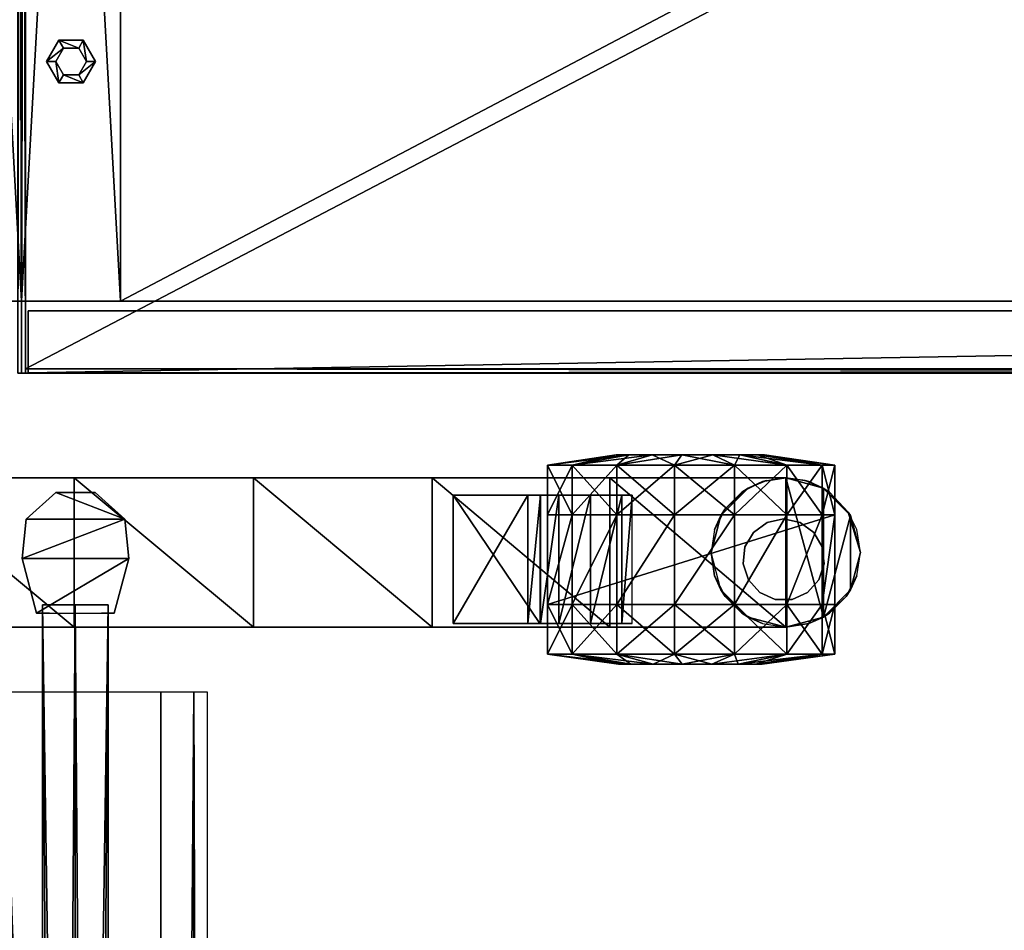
# Model space of a CAD drawing. Header units: inches. Extents: x -40 to 106, y -93 to 53.
# Tile 217 of 256: x 33 to 43, y -45 to -36. Entities that reach past the tile are written whole.
import ezdxf

# ---------------------------------------------------------------- set-up
doc = ezdxf.new("R2010")
doc.units = ezdxf.units.IN
doc.header["$MEASUREMENT"] = 0
doc.layers.add('A-FURN', color=7, linetype='Continuous')
for name, color, linetype, true_color in [('CET color Black', 7, 'Continuous', 0x040000), ('CET color Grey2', 7, 'Continuous', 0x060606), ('CET color Grey99', 7, 'Continuous', 0xfdfef9), ('CET color wheat2', 7, 'Continuous', 0xeed6a6)]:
    doc.layers.add(name, color=color, linetype=linetype, true_color=true_color)

# ---------------------------------------------------------------- blocks, each defined once
blk = doc.blocks.new('*C87')
at = {"layer": 'CET color wheat2', "linetype": 'Continuous'}
mesh = blk.add_polyface(dxfattribs=at)
corners = [(36, 18.874, 0.487), (34.996, 18.874, 0.487), (34.996, 18.874, 21.323), (36, 18.874, 21.323), (34.996, 0.728, 0.487), (34.996, 0.728, 21.323), (36, 0.728, 0.487), (36, 0.728, 21.323)]
mesh.append_faces([[corners[k] for k in face] for face in [(0, 2, 3, 0), (1, 5, 2, 1), (1, 6, 4, 1), (5, 3, 2, 5), (4, 7, 5, 4), (6, 3, 7, 6)]], dxfattribs={"vtx0": -1, "vtx3": -1})
mesh.append_faces([[corners[k] for k in face] for face in [(0, 1, 2, 0), (1, 4, 5, 1), (1, 0, 6, 1), (5, 7, 3, 5), (4, 6, 7, 4), (6, 0, 3, 6)]], dxfattribs={"vtx2": -1})
mesh = blk.add_polyface(dxfattribs=at)
corners = [(35.96, -0.004, 22.327), (36, -0.004, 22.327), (36, -0.004, 21.323), (35.96, -0.004, 21.323), (36, 18.874, 22.327), (36, 18.874, 21.323), (35.96, 18.874, 22.327), (35.96, 18.874, 21.323)]
mesh.append_faces([[corners[k] for k in face] for face in [(0, 2, 3, 0), (1, 5, 2, 1), (1, 6, 4, 1), (5, 3, 2, 5), (4, 7, 5, 4), (6, 3, 7, 6)]], dxfattribs={"vtx0": -1, "vtx3": -1})
mesh.append_faces([[corners[k] for k in face] for face in [(0, 1, 2, 0), (1, 4, 5, 1), (1, 0, 6, 1), (5, 7, 3, 5), (4, 6, 7, 4), (6, 0, 3, 6)]], dxfattribs={"vtx2": -1})
blk = doc.blocks.new('*C77')
at = {"layer": 'A-FURN', "linetype": 'Continuous', "rotation": 359.9999999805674}
blk.add_blockref('*C87', (-3.185, -39.752, 0), dxfattribs=at)
blk = doc.blocks.new('*C98')
at = {"layer": 'CET color Black', "linetype": 'Continuous'}
mesh = blk.add_polyface(dxfattribs=at)
corners = [(0.252, 3.169), (0.377, 3.386, 0.281), (0.377, 3.386), (0.252, 3.169, 0.281), (0.377, 2.952), (0.377, 2.952, 0.281), (0.627, 2.952), (0.627, 2.952, 0.281), (0.752, 3.169), (0.752, 3.169, 0.281), (0.627, 3.386), (0.627, 3.386, 0.281)]
mesh.append_faces([[corners[k] for k in face] for face in [(0, 1, 2, 0), (4, 3, 0, 4), (6, 5, 4, 6), (8, 7, 6, 8), (10, 9, 8, 10), (2, 11, 10, 2)]], dxfattribs={"vtx0": -1, "vtx3": -1})
mesh.append_faces([[corners[k] for k in face] for face in [(0, 3, 1, 0), (4, 5, 3, 4), (6, 7, 5, 6), (8, 9, 7, 8), (10, 11, 9, 10), (2, 1, 11, 2)]], dxfattribs={"vtx2": -1})
mesh = blk.add_polyface(dxfattribs=at)
corners = [(0.252, 3.169, 0.242), (0.424, 3.304, 0.281), (0.377, 3.386, 0.242), (0.346, 3.169, 0.281), (0.377, 2.952, 0.242), (0.424, 3.034, 0.281), (0.627, 2.952, 0.242), (0.58, 3.034, 0.281), (0.752, 3.169, 0.242), (0.658, 3.169, 0.281), (0.627, 3.386, 0.242), (0.58, 3.304, 0.281)]
mesh.append_faces([[corners[k] for k in face] for face in [(0, 1, 2, 0), (4, 3, 0, 4), (6, 5, 4, 6), (8, 7, 6, 8), (10, 9, 8, 10), (2, 11, 10, 2)]], dxfattribs={"vtx0": -1, "vtx3": -1})
mesh.append_faces([[corners[k] for k in face] for face in [(0, 3, 1, 0), (4, 5, 3, 4), (6, 7, 5, 6), (8, 9, 7, 8), (10, 11, 9, 10), (2, 1, 11, 2)]], dxfattribs={"vtx2": -1})
mesh = blk.add_polyface(dxfattribs=at)
corners = [(0.346, 3.169, 0.281), (0.424, 3.304, 0.487), (0.424, 3.304, 0.281), (0.346, 3.169, 0.487), (0.424, 3.034, 0.281), (0.424, 3.034, 0.487), (0.58, 3.034, 0.281), (0.58, 3.034, 0.487), (0.658, 3.169, 0.281), (0.658, 3.169, 0.487), (0.58, 3.304, 0.281), (0.58, 3.304, 0.487)]
mesh.append_faces([[corners[k] for k in face] for face in [(0, 1, 2, 0), (4, 3, 0, 4), (6, 5, 4, 6), (8, 7, 6, 8), (10, 9, 8, 10), (2, 11, 10, 2)]], dxfattribs={"vtx0": -1, "vtx3": -1})
mesh.append_faces([[corners[k] for k in face] for face in [(0, 3, 1, 0), (4, 5, 3, 4), (6, 7, 5, 6), (8, 9, 7, 8), (10, 11, 9, 10), (2, 1, 11, 2)]], dxfattribs={"vtx2": -1})
at = {"layer": 'CET color wheat2', "linetype": 'Continuous'}
mesh = blk.add_polyface(dxfattribs=at)
corners = [(1.004, 18.874, 0.487), (0, 18.874, 0.487), (0, 18.874, 21.323), (1.004, 18.874, 21.323), (0, 0.728, 0.487), (0, 0.728, 21.323), (1.004, 0.728, 0.487), (1.004, 0.728, 21.323)]
mesh.append_faces([[corners[k] for k in face] for face in [(0, 2, 3, 0), (1, 5, 2, 1), (1, 6, 4, 1), (5, 3, 2, 5), (4, 7, 5, 4), (6, 3, 7, 6)]], dxfattribs={"vtx0": -1, "vtx3": -1})
mesh.append_faces([[corners[k] for k in face] for face in [(0, 1, 2, 0), (1, 4, 5, 1), (1, 0, 6, 1), (5, 7, 3, 5), (4, 6, 7, 4), (6, 0, 3, 6)]], dxfattribs={"vtx2": -1})
mesh = blk.add_polyface(dxfattribs=at)
corners = [(0.04, 18.874, 21.323), (0, 18.874, 21.323), (0, 18.874, 22.327), (0.04, 18.874, 22.327), (0, -0.004, 21.323), (0, -0.004, 22.327), (0.04, -0.004, 21.323), (0.04, -0.004, 22.327)]
mesh.append_faces([[corners[k] for k in face] for face in [(0, 2, 3, 0), (1, 5, 2, 1), (1, 6, 4, 1), (5, 3, 2, 5), (4, 7, 5, 4), (6, 3, 7, 6)]], dxfattribs={"vtx0": -1, "vtx3": -1})
mesh.append_faces([[corners[k] for k in face] for face in [(0, 1, 2, 0), (1, 4, 5, 1), (1, 0, 6, 1), (5, 7, 3, 5), (4, 6, 7, 4), (6, 0, 3, 6)]], dxfattribs={"vtx2": -1})
mesh = blk.add_polyface(dxfattribs=at)
corners = [(35.96, 18.834, 21.323), (0.04, 18.834, 21.323), (0.04, 18.834, 22.327), (35.96, 18.834, 22.327), (0.04, 0.04, 21.323), (0.04, 0.04, 22.327), (35.96, 0.04, 21.323), (35.96, 0.04, 22.327)]
mesh.append_faces([[corners[k] for k in face] for face in [(0, 2, 3, 0), (1, 5, 2, 1), (1, 6, 4, 1), (5, 3, 2, 5), (4, 7, 5, 4), (6, 3, 7, 6)]], dxfattribs={"vtx0": -1, "vtx3": -1})
mesh.append_faces([[corners[k] for k in face] for face in [(0, 1, 2, 0), (1, 4, 5, 1), (1, 0, 6, 1), (5, 7, 3, 5), (4, 6, 7, 4), (6, 0, 3, 6)]], dxfattribs={"vtx2": -1})
mesh = blk.add_polyface(dxfattribs=at)
corners = [(34.996, 18.622, 0.487), (1.004, 18.622, 0.487), (1.004, 18.622, 3.331), (34.996, 18.622, 3.331), (1.004, 0.728, 0.487), (1.004, 0.728, 3.331), (34.996, 0.728, 0.487), (34.996, 0.728, 3.331)]
mesh.append_faces([[corners[k] for k in face] for face in [(0, 2, 3, 0), (1, 5, 2, 1), (1, 6, 4, 1), (5, 3, 2, 5), (4, 7, 5, 4), (6, 3, 7, 6)]], dxfattribs={"vtx0": -1, "vtx3": -1})
mesh.append_faces([[corners[k] for k in face] for face in [(0, 1, 2, 0), (1, 4, 5, 1), (1, 0, 6, 1), (5, 7, 3, 5), (4, 6, 7, 4), (6, 0, 3, 6)]], dxfattribs={"vtx2": -1})
mesh = blk.add_polyface(dxfattribs=at)
corners = [(0.066, 0.63, 0.642), (0.066, 0.63, 15.213), (35.934, 0.63, 15.213), (35.934, 0.63, 0.642)]
mesh.append_faces([[corners[k] for k in face] for face in [(0, 2, 3, 0)]], dxfattribs={"vtx0": -1, "vtx3": -1})
mesh.append_faces([[corners[k] for k in face] for face in [(0, 1, 2, 0)]], dxfattribs={"vtx2": -1})
mesh = blk.add_polyface(dxfattribs=at)
corners = [(0.066, 0, 15.213), (35.934, 0, 15.213), (35.934, 0.63, 15.213), (0.066, 0.63, 15.213)]
mesh.append_faces([[corners[k] for k in face] for face in [(0, 2, 3, 0)]], dxfattribs={"vtx0": -1, "vtx3": -1})
mesh.append_faces([[corners[k] for k in face] for face in [(0, 1, 2, 0)]], dxfattribs={"vtx2": -1})
mesh = blk.add_polyface(dxfattribs=at)
corners = [(35.934, 0, 0.642), (0.066, 0, 0.642), (35.934, 0.63, 0.642), (0.066, 0.63, 0.642)]
mesh.append_faces([[corners[k] for k in face] for face in [(2, 1, 3, 2)]], dxfattribs={"vtx0": -1, "vtx3": -1})
mesh.append_faces([[corners[k] for k in face] for face in [(0, 1, 2, 0)]], dxfattribs={"vtx1": -1})
mesh = blk.add_polyface(dxfattribs=at)
corners = [(0.066, 0.63, 0.642), (0.066, 0, 0.642), (0.066, 0.63, 15.213), (0.066, 0, 15.213)]
mesh.append_faces([[corners[k] for k in face] for face in [(2, 1, 3, 2)]], dxfattribs={"vtx0": -1, "vtx3": -1})
mesh.append_faces([[corners[k] for k in face] for face in [(0, 1, 2, 0)]], dxfattribs={"vtx1": -1})
mesh = blk.add_polyface(dxfattribs=at)
corners = [(0.066, 0.63, 15.331), (0.066, 0.63, 21.205), (35.934, 0.63, 21.205), (35.934, 0.63, 15.331)]
mesh.append_faces([[corners[k] for k in face] for face in [(0, 2, 3, 0)]], dxfattribs={"vtx0": -1, "vtx3": -1})
mesh.append_faces([[corners[k] for k in face] for face in [(0, 1, 2, 0)]], dxfattribs={"vtx2": -1})
mesh = blk.add_polyface(dxfattribs=at)
corners = [(0.066, 0, 21.205), (35.934, 0, 21.205), (35.934, 0.63, 21.205), (0.066, 0.63, 21.205)]
mesh.append_faces([[corners[k] for k in face] for face in [(0, 2, 3, 0)]], dxfattribs={"vtx0": -1, "vtx3": -1})
mesh.append_faces([[corners[k] for k in face] for face in [(0, 1, 2, 0)]], dxfattribs={"vtx2": -1})
mesh = blk.add_polyface(dxfattribs=at)
corners = [(35.934, 0, 15.331), (0.066, 0, 15.331), (35.934, 0.63, 15.331), (0.066, 0.63, 15.331)]
mesh.append_faces([[corners[k] for k in face] for face in [(2, 1, 3, 2)]], dxfattribs={"vtx0": -1, "vtx3": -1})
mesh.append_faces([[corners[k] for k in face] for face in [(0, 1, 2, 0)]], dxfattribs={"vtx1": -1})
mesh = blk.add_polyface(dxfattribs=at)
corners = [(0.066, 0.63, 15.331), (0.066, 0, 15.331), (0.066, 0.63, 21.205), (0.066, 0, 21.205)]
mesh.append_faces([[corners[k] for k in face] for face in [(2, 1, 3, 2)]], dxfattribs={"vtx0": -1, "vtx3": -1})
mesh.append_faces([[corners[k] for k in face] for face in [(0, 1, 2, 0)]], dxfattribs={"vtx1": -1})
mesh = blk.add_polyface(dxfattribs=at)
corners = [(35.96, 0.04, 21.323), (0.04, 0.04, 21.323), (0.04, 0.04, 22.327), (35.96, 0.04, 22.327), (0.04, -0.004, 21.323), (0.04, -0.004, 22.327), (35.96, -0.004, 21.323), (35.96, -0.004, 22.327)]
mesh.append_faces([[corners[k] for k in face] for face in [(0, 2, 3, 0), (1, 5, 2, 1), (1, 6, 4, 1), (5, 3, 2, 5), (4, 7, 5, 4), (6, 3, 7, 6)]], dxfattribs={"vtx0": -1, "vtx3": -1})
mesh.append_faces([[corners[k] for k in face] for face in [(0, 1, 2, 0), (1, 4, 5, 1), (1, 0, 6, 1), (5, 7, 3, 5), (4, 6, 7, 4), (6, 0, 3, 6)]], dxfattribs={"vtx2": -1})
mesh = blk.add_polyface(dxfattribs=at)
corners = [(0.066, 0, 15.213), (0.066, 0, 0.642), (35.934, 0, 15.213), (35.934, 0, 0.642)]
mesh.append_faces([[corners[k] for k in face] for face in [(2, 1, 3, 2)]], dxfattribs={"vtx0": -1, "vtx3": -1})
mesh.append_faces([[corners[k] for k in face] for face in [(0, 1, 2, 0)]], dxfattribs={"vtx1": -1})
mesh = blk.add_polyface(dxfattribs=at)
corners = [(0.066, 0, 21.205), (0.066, 0, 15.331), (35.934, 0, 21.205), (35.934, 0, 15.331)]
mesh.append_faces([[corners[k] for k in face] for face in [(2, 1, 3, 2)]], dxfattribs={"vtx0": -1, "vtx3": -1})
mesh.append_faces([[corners[k] for k in face] for face in [(0, 1, 2, 0)]], dxfattribs={"vtx1": -1})
blk = doc.blocks.new('*C10')
at = {"layer": 'A-FURN', "linetype": 'Continuous', "rotation": 359.9999999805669}
blk.add_blockref('*C98', (32.815, -39.752, 0), dxfattribs=at)
blk = doc.blocks.new('*C33')
at = {"layer": 'CET color Black', "linetype": 'Continuous'}
mesh = blk.add_polyface(dxfattribs=at)
corners = [(-0.026, -6.918, 4.311), (0.077, -7.3, 3.439), (0.078, -7.301, 4.22), (0, -7.116, 3.485), (0.011, -7.153, 3.336), (-0.026, 7.562, 4.311), (-0.026, 7.562, 3.534), (-0.026, 5.775, 3.908), (-0.026, -6.918, 3.534), (-0.026, -5.129, 4.673), (-0.026, -5.131, 3.908), (-0.026, -3.324, 4.176), (-0.026, -3.322, 4.933), (-0.026, -1.504, 4.337), (-0.026, -1.503, 5.089), (-0.026, 0.322, 5.141), (-0.026, 0.322, 4.391), (-0.026, 2.147, 5.089), (-0.026, 2.148, 4.337), (-0.026, 3.966, 4.933), (-0.026, 3.968, 4.176), (-0.026, 5.773, 4.673), (0.078, 7.945, 4.22), (0.355, 8.221, 4.151), (0.321, 8.199, 3.352), (0.077, 7.944, 3.439), (0, 7.76, 3.485), (0.011, 7.797, 3.336), (-0.026, 7.562, 3.336), (0.734, 8.322, 4.125), (0.734, 8.322, 3.339), (1.112, 8.221, 4.151), (1.39, 7.945, 4.22), (1.349, 8.009, 3.336), (1.181, 8.177, 3.336), (0.969, 8.285, 3.336), (1.494, 7.562, 4.311), (1.457, 7.797, 3.336), (1.494, 7.562, 3.534), (1.494, 7.562, 3.336), (1.494, -6.918, 4.311), (1.494, -6.918, 3.534), (1.494, -5.131, 3.908), (1.494, 5.773, 4.673), (1.494, 5.775, 3.908), (1.494, 3.968, 4.176), (1.494, 3.966, 4.933), (1.494, 2.148, 4.337), (1.494, 2.147, 5.089), (1.494, 0.322, 5.141), (1.494, 0.322, 4.391), (1.494, -1.503, 5.089), (1.494, -1.504, 4.337), (1.494, -3.322, 4.933), (1.494, -3.324, 4.176), (1.494, -5.129, 4.673), (1.39, -7.301, 4.22), (1.494, -6.918, 3.336), (0.355, -7.577, 4.151), (0.734, -7.678, 4.125), (1.112, -7.577, 4.151), (1.181, -7.533, 3.336), (1.349, -7.365, 3.336), (1.457, -7.153, 3.336), (0.969, -7.641, 3.336), (0.321, -7.555, 3.352), (0.734, -7.678, 3.338), (1.113, -6.259, 3.684), (0.734, -6.158, 3.336), (0.734, -6.158, 3.706), (0.499, -6.195, 3.336), (0.355, -6.259, 3.684), (1.391, -6.537, 3.623), (1.349, -6.471, 3.336), (1.181, -6.303, 3.336), (0.969, -6.195, 3.336), (1.457, -6.683, 3.336), (1.391, 7.18, 3.623), (1.113, 6.903, 3.684), (1.181, 6.947, 3.336), (1.349, 7.115, 3.336), (1.457, 7.327, 3.336), (0.734, 6.802, 3.706), (0.969, 6.839, 3.336), (0.355, 6.903, 3.684), (0.734, 6.802, 3.336), (0.077, 7.18, 3.623), (0.119, 7.115, 3.336), (0.287, 6.947, 3.336), (0.499, 6.839, 3.336), (0, 7.365, 3.58), (0.011, 7.327, 3.336), (0, -6.721, 3.58), (0.011, -6.683, 3.336), (-0.026, -6.918, 3.336), (0.077, -6.537, 3.623), (0.287, -6.303, 3.336), (0.119, -6.471, 3.336), (0.499, -7.641, 3.336), (0.119, -7.365, 3.336), (0.499, 8.285, 3.336), (0.119, 8.009, 3.336)]
mesh.append_faces([[corners[k] for k in face] for face in [(0, 1, 2, 0), (3, 4, 1, 3), (1, 0, 3, 1), (22, 6, 5, 22), (23, 24, 25, 23), (25, 22, 23, 25), (26, 27, 28, 26), (26, 28, 6, 26), (22, 26, 6, 22), (25, 27, 26, 25), (26, 22, 25, 26), (29, 30, 24, 29), (24, 23, 29, 24), (31, 30, 29, 31), (32, 33, 34, 32), (34, 31, 32, 34), (34, 35, 31, 34), (35, 30, 31, 35), (36, 37, 32, 36), (37, 33, 32, 37), (38, 39, 37, 38), (37, 36, 38, 37), (56, 57, 41, 56), (41, 40, 56, 41), (31, 29, 23, 31), (32, 31, 23, 32), (32, 23, 22, 32), (32, 22, 5, 32), (36, 32, 5, 36), (55, 9, 0, 55), (40, 55, 0, 40), (40, 0, 2, 40), (56, 40, 2, 56), (56, 2, 58, 56), (58, 59, 60, 58), (56, 58, 60, 56), (60, 61, 62, 60), (62, 56, 60, 62), (62, 63, 56, 62), (63, 57, 56, 63), (59, 64, 60, 59), (64, 61, 60, 64), (65, 66, 59, 65), (59, 58, 65, 59), (59, 66, 64, 59), (2, 1, 65, 2), (65, 58, 2, 65), (67, 68, 69, 67), (69, 70, 71, 69), (68, 70, 69, 68), (72, 73, 74, 72), (74, 67, 72, 74), (74, 75, 67, 74), (75, 68, 67, 75), (41, 76, 72, 41), (76, 73, 72, 76), (57, 76, 41, 57), (77, 39, 38, 77), (78, 79, 80, 78), (80, 77, 78, 80), (80, 81, 77, 80), (81, 39, 77, 81), (82, 83, 78, 82), (83, 79, 78, 83), (84, 85, 82, 84), (85, 83, 82, 85), (86, 87, 88, 86), (88, 84, 86, 88), (84, 89, 85, 84), (88, 89, 84, 88), (90, 91, 86, 90), (91, 87, 86, 91), (6, 28, 91, 6), (91, 90, 6, 91), (92, 93, 94, 92), (94, 8, 92, 94), (3, 0, 8, 3), (4, 3, 8, 4), (94, 4, 8, 94), (95, 93, 92, 95), (71, 96, 97, 71), (97, 95, 71, 97), (97, 93, 95, 97), (70, 96, 71, 70), (66, 65, 98, 66), (99, 1, 4, 99), (65, 1, 99, 65), (24, 30, 100, 24), (27, 25, 101, 27), (25, 24, 101, 25)]])
mesh.append_faces([[corners[k] for k in face] for face in [(5, 7, 21, 5), (40, 42, 55, 40)]], dxfattribs={"vtx0": -1, "vtx1": -1, "vtx3": -1})
mesh.append_faces([[corners[k] for k in face] for face in [(11, 9, 12, 11), (13, 12, 14, 13), (13, 14, 15, 13), (16, 15, 17, 16), (18, 17, 19, 18), (20, 19, 21, 20), (45, 43, 46, 45), (47, 46, 48, 47), (47, 48, 49, 47), (50, 49, 51, 50), (52, 51, 53, 52), (54, 53, 55, 54)]], dxfattribs={"vtx0": -1, "vtx2": -1, "vtx3": -1})
mesh.append_faces([[corners[k] for k in face] for face in [(43, 36, 21, 43), (46, 43, 19, 46), (48, 46, 17, 48), (49, 48, 15, 49), (51, 49, 14, 51), (53, 51, 12, 53), (55, 53, 9, 55)]], dxfattribs={"vtx1": -1})
mesh.append_faces([[corners[k] for k in face] for face in [(10, 8, 9, 10), (11, 10, 9, 11), (13, 11, 12, 13), (16, 13, 15, 16), (18, 16, 17, 18), (20, 18, 19, 20), (7, 20, 21, 7), (44, 38, 43, 44), (45, 44, 43, 45), (47, 45, 46, 47), (50, 47, 49, 50), (52, 50, 51, 52), (54, 52, 53, 54), (42, 54, 55, 42)]], dxfattribs={"vtx1": -1, "vtx2": -1})
mesh.append_faces([[corners[k] for k in face] for face in [(5, 6, 7, 5), (8, 0, 9, 8), (40, 41, 42, 40), (38, 36, 43, 38), (36, 5, 21, 36), (43, 21, 19, 43), (46, 19, 17, 46), (48, 17, 15, 48), (49, 15, 14, 49), (51, 14, 12, 51), (53, 12, 9, 53)]], dxfattribs={"vtx2": -1})
mesh = blk.add_polyface(dxfattribs=at)
corners = [(45.847, 1.68, 66.941), (2.153, 1.68, 66.941), (2.153, 1.541, 66.604), (45.847, 1.541, 66.604), (45.847, -0.392, 66.465), (2.153, -0.392, 66.465), (2.153, -0.728, 66.604), (45.847, -0.728, 66.604), (2.153, -0.868, 66.941), (45.847, -0.868, 66.941), (45.847, 1.204, 66.465), (2.153, 1.204, 66.465)]
mesh.append_faces([[corners[k] for k in face] for face in [(0, 1, 2, 0), (2, 3, 0, 2), (4, 5, 6, 4), (6, 7, 4, 6), (7, 6, 8, 7), (8, 9, 7, 8), (10, 11, 5, 10), (5, 4, 10, 5), (2, 11, 10, 2), (10, 3, 2, 10)]], dxfattribs={"vtx2": -1})
mesh = blk.add_polyface(dxfattribs=at)
corners = [(0.793, 0.88, 66.408), (0.793, 0.88, 5.141), (0.393, 0.837, 5.141), (0.393, 0.837, 66.408), (1.351, 0.731, 5.141), (1.351, 0.731, 66.408), (1.351, 0.731, 65.924), (1.351, 0.731, 9.38), (1.351, -0.059, 66.408), (0.793, -0.207, 66.408), (0.793, -0.207, 5.141), (1.351, -0.059, 65.924), (1.351, -0.059, 9.38), (1.351, -0.059, 5.141), (1.351, 0.601, 65.924), (1.351, 0.601, 9.38), (1.351, 0.071, 9.38), (1.351, 0.071, 65.924), (0.393, -0.165, 66.408), (0.123, 0.135, 66.408), (0.123, 0.538, 66.408), (0.393, -0.165, 5.141), (0.123, 0.135, 5.141), (0.123, 0.538, 5.141)]
mesh.append_faces([[corners[k] for k in face] for face in [(6, 14, 15, 6), (15, 7, 6, 15), (12, 16, 17, 12), (17, 11, 12, 17), (19, 22, 21, 19), (21, 18, 19, 21), (20, 23, 22, 20), (22, 19, 20, 22), (3, 2, 23, 3), (23, 20, 3, 23)]])
mesh.append_faces([[corners[k] for k in face] for face in [(4, 0, 7, 4), (8, 0, 9, 8), (18, 3, 19, 18)]], dxfattribs={"vtx0": -1, "vtx1": -1, "vtx3": -1})
mesh.append_faces([[corners[k] for k in face] for face in [(0, 6, 7, 0)]], dxfattribs={"vtx0": -1, "vtx2": -1, "vtx3": -1})
mesh.append_faces([[corners[k] for k in face] for face in [(0, 8, 5, 0), (19, 3, 20, 19)]], dxfattribs={"vtx0": -1, "vtx3": -1})
mesh.append_faces([[corners[k] for k in face] for face in [(13, 12, 10, 13)]], dxfattribs={"vtx1": -1})
mesh.append_faces([[corners[k] for k in face] for face in [(11, 8, 10, 11), (12, 11, 10, 12), (0, 3, 9, 0), (18, 9, 3, 18)]], dxfattribs={"vtx1": -1, "vtx2": -1})
mesh.append_faces([[corners[k] for k in face] for face in [(0, 1, 2, 0), (2, 3, 0, 2), (4, 1, 0, 4), (0, 5, 6, 0), (8, 9, 10, 8), (18, 21, 10, 18), (10, 9, 18, 10)]], dxfattribs={"vtx2": -1})
mesh = blk.add_polyface(dxfattribs=at)
corners = [(46.735, 0.67, 66), (1.265, 0.67, 66), (1.265, 0.67, 66.39), (46.735, 0.67, 66.39), (1.265, 0, 66), (1.265, 0, 66.39), (46.735, 0, 66), (46.735, 0, 66.39)]
mesh.append_faces([[corners[k] for k in face] for face in [(0, 2, 3, 0), (1, 5, 2, 1), (1, 6, 4, 1), (5, 3, 2, 5), (4, 7, 5, 4), (6, 3, 7, 6)]], dxfattribs={"vtx0": -1, "vtx3": -1})
mesh.append_faces([[corners[k] for k in face] for face in [(0, 1, 2, 0), (1, 4, 5, 1), (1, 0, 6, 1), (5, 7, 3, 5), (4, 6, 7, 4), (6, 0, 3, 6)]], dxfattribs={"vtx2": -1})
mesh = blk.add_polyface(dxfattribs=at)
corners = [(46.735, 0.67, 5.141), (1.265, 0.67, 5.141), (1.265, 0.67, 8.551), (46.735, 0.67, 8.551), (1.265, 0, 5.141), (1.265, 0, 8.551), (46.735, 0, 5.141), (46.735, 0, 8.551)]
mesh.append_faces([[corners[k] for k in face] for face in [(0, 2, 3, 0), (1, 5, 2, 1), (1, 6, 4, 1), (5, 3, 2, 5), (4, 7, 5, 4), (6, 3, 7, 6)]], dxfattribs={"vtx0": -1, "vtx3": -1})
mesh.append_faces([[corners[k] for k in face] for face in [(0, 1, 2, 0), (1, 4, 5, 1), (1, 0, 6, 1), (5, 7, 3, 5), (4, 6, 7, 4), (6, 0, 3, 6)]], dxfattribs={"vtx2": -1})
at = {"layer": 'CET color Grey2', "linetype": 'Continuous'}
mesh = blk.add_polyface(dxfattribs=at)
corners = [(-0.155, 6.429, 2.942), (-0.261, 6.819, 2.197), (-0.261, 6.504, 2.23), (-0.155, 5.845, 2.752), (-0.261, 6.203, 2.132), (-0.155, 5.388, 2.341), (-0.261, 5.967, 1.92), (-0.155, 5.138, 1.779), (-0.261, 5.838, 1.63), (-0.155, 5.138, 1.165), (-0.261, 5.838, 1.313), (-0.155, 5.388, 0.603), (-0.261, 5.967, 1.024), (-0.155, 5.845, 0.192), (-0.261, 6.203, 0.812), (-0.155, 6.429, 0.002), (-0.261, 6.504, 0.714), (0.351, 6.429, 2.942), (1.263, 6.429, 2.942), (0.351, 7.041, 2.878), (0.351, 5.845, 2.752), (1.263, 5.845, 2.752), (0.351, 5.388, 2.341), (1.263, 5.388, 2.341), (0.351, 5.138, 1.779), (1.263, 5.138, 1.779), (0.351, 5.138, 1.165), (1.263, 5.138, 1.165), (0.351, 5.388, 0.603), (0.351, 5.845, 0.192), (0.351, 6.429, 0.002), (0.148, 4.94, 1.753), (0.148, 4.179, 1.472), (1.457, 4.179, 1.472), (0.148, 5.06, 1.157), (1.457, 5.06, 1.157), (0.148, 5.999, 2.926), (0.148, 5.896, 2.978), (1.457, 5.896, 2.978), (0.148, 5.575, 2.771), (1.457, 5.575, 2.771), (0.148, 5.255, 2.457), (1.457, 5.255, 2.457), (0.148, 5.066, 2.136), (1.457, 5.066, 2.136), (1.457, 4.94, 1.753), (0.148, 5.604, 2.72), (0.148, 5.037, 1.604), (0.148, 5.123, 1.987), (0.148, 5.289, 2.359), (0.351, 7.041, 0.066), (0.351, 8.062, 1.472)]
mesh.append_faces([[corners[k] for k in face] for face in [(0, 1, 2, 0), (36, 37, 38, 36), (41, 43, 44, 41), (37, 36, 46, 37), (34, 32, 31, 34), (46, 49, 41, 46), (37, 46, 41, 37), (37, 41, 39, 37)]])
mesh.append_faces([[corners[k] for k in face] for face in [(12, 8, 4, 12)]], dxfattribs={"vtx0": -1, "vtx1": -1, "vtx2": -1, "vtx3": -1})
mesh.append_faces([[corners[k] for k in face] for face in [(0, 20, 17, 0), (5, 24, 22, 5), (7, 26, 24, 7), (49, 31, 41, 49)]], dxfattribs={"vtx0": -1, "vtx1": -1, "vtx3": -1})
mesh.append_faces([[corners[k] for k in face] for face in [(23, 21, 20, 23)]], dxfattribs={"vtx0": -1, "vtx2": -1, "vtx3": -1})
mesh.append_faces([[corners[k] for k in face] for face in [(3, 2, 4, 3), (5, 4, 6, 5), (7, 6, 8, 7), (9, 8, 10, 9), (11, 10, 12, 11), (13, 12, 14, 13), (15, 14, 16, 15), (3, 22, 20, 3), (1, 4, 2, 1), (50, 29, 30, 50)]], dxfattribs={"vtx0": -1, "vtx3": -1})
mesh.append_faces([[corners[k] for k in face] for face in [(22, 23, 20, 22)]], dxfattribs={"vtx1": -1})
mesh.append_faces([[corners[k] for k in face] for face in [(17, 18, 19, 17), (20, 21, 17, 20), (24, 25, 22, 24), (26, 27, 24, 26), (48, 47, 31, 48), (49, 48, 31, 49)]], dxfattribs={"vtx1": -1, "vtx2": -1})
mesh.append_faces([[corners[k] for k in face] for face in [(3, 0, 2, 3), (5, 3, 4, 5), (7, 5, 6, 7), (9, 7, 8, 9), (11, 9, 10, 11), (13, 11, 12, 13), (15, 13, 14, 15), (0, 3, 20, 0), (3, 5, 22, 3), (5, 7, 24, 5), (7, 9, 26, 7), (28, 26, 9, 28), (9, 11, 28, 9), (29, 28, 11, 29), (11, 13, 29, 11), (30, 29, 13, 30), (13, 15, 30, 13), (16, 14, 12, 16), (12, 10, 8, 12), (8, 6, 4, 8), (31, 32, 33, 31), (32, 34, 35, 32), (37, 39, 40, 37), (39, 41, 42, 39), (43, 31, 45, 43), (47, 34, 31, 47), (31, 43, 41, 31), (26, 28, 29, 26), (27, 26, 51, 27)]], dxfattribs={"vtx2": -1})
mesh = blk.add_polyface(dxfattribs=at)
corners = [(-0.261, 7.28, 1.162), (-0.155, 8.062, 1.472), (-0.155, 7.934, 0.871), (-0.261, 7.094, 0.906), (-0.155, 7.573, 0.373), (-0.261, 7.346, 1.472), (-0.155, 7.934, 2.073), (-0.261, 7.28, 1.782), (-0.155, 7.573, 2.57), (-0.261, 7.094, 2.038), (-0.155, 7.041, 2.878), (-0.261, 6.819, 2.197), (-0.155, 6.429, 2.942), (-0.155, 7.041, 0.066), (-0.155, 6.429, 0.002), (-0.261, 6.504, 0.714), (-0.261, 6.819, 0.747), (0.351, 7.934, 2.073), (1.263, 7.934, 2.073), (0.351, 8.062, 1.472), (0.351, 7.573, 2.57), (1.263, 7.573, 2.57), (0.351, 7.041, 2.878), (1.263, 7.041, 2.878), (0.351, 6.429, 2.942), (0.351, 7.041, 0.066), (0.351, 6.429, 0.002), (0.351, 7.573, 0.373), (0.351, 7.934, 0.871), (-0.261, 5.967, 1.024), (-0.261, 6.203, 2.132), (0.427, 7.372, 3.797), (0.391, 7.541, 3.797), (0.391, 7.541, 1.988), (0.427, 7.372, 1.988), (0.528, 7.233, 3.797), (0.528, 7.233, 1.988), (0.677, 7.147, 3.797), (0.677, 7.147, 1.988), (0.677, 7.934, 3.797), (0.849, 7.952, 3.797), (0.849, 7.952, 1.988), (0.677, 7.934, 1.988), (0.528, 7.848, 3.797), (0.528, 7.848, 1.988), (0.427, 7.709, 3.797), (0.427, 7.709, 1.988), (0.351, 5.138, 1.165), (0.351, 5.845, 0.192)]
mesh.append_faces([[corners[k] for k in face] for face in [(12, 10, 11, 12), (4, 13, 16, 4), (3, 4, 16, 3)]])
mesh.append_faces([[corners[k] for k in face] for face in [(3, 15, 29, 3), (7, 3, 29, 7), (7, 29, 30, 7), (11, 7, 30, 11), (28, 47, 48, 28), (25, 28, 48, 25)]], dxfattribs={"vtx0": -1, "vtx1": -1, "vtx2": -1, "vtx3": -1})
mesh.append_faces([[corners[k] for k in face] for face in [(1, 17, 19, 1), (6, 20, 17, 6), (8, 22, 20, 8), (10, 24, 22, 10)]], dxfattribs={"vtx0": -1, "vtx1": -1, "vtx3": -1})
mesh.append_faces([[corners[k] for k in face] for face in [(0, 1, 2, 0), (3, 2, 4, 3), (1, 0, 5, 1), (6, 5, 7, 6), (8, 7, 9, 8), (10, 9, 11, 10), (13, 15, 16, 13)]], dxfattribs={"vtx0": -1, "vtx3": -1})
mesh.append_faces([[corners[k] for k in face] for face in [(17, 18, 19, 17), (20, 21, 17, 20), (22, 23, 20, 22), (7, 5, 3, 7)]], dxfattribs={"vtx1": -1, "vtx2": -1})
mesh.append_faces([[corners[k] for k in face] for face in [(3, 0, 2, 3), (6, 1, 5, 6), (8, 6, 7, 8), (10, 8, 9, 10), (13, 14, 15, 13), (1, 6, 17, 1), (6, 8, 20, 6), (8, 10, 22, 8), (10, 12, 24, 10), (25, 26, 14, 25), (14, 13, 25, 14), (27, 25, 13, 27), (13, 4, 27, 13), (28, 27, 4, 28), (4, 2, 28, 4), (19, 28, 2, 19), (2, 1, 19, 2), (11, 9, 7, 11), (5, 0, 3, 5), (3, 16, 15, 3), (31, 32, 33, 31), (33, 34, 31, 33), (35, 31, 34, 35), (34, 36, 35, 34), (37, 35, 36, 37), (36, 38, 37, 36), (39, 40, 41, 39), (41, 42, 39, 41), (43, 39, 42, 43), (42, 44, 43, 42), (45, 43, 44, 45), (44, 46, 45, 44), (32, 45, 46, 32), (46, 33, 32, 46), (25, 27, 28, 25), (28, 19, 47, 28)]], dxfattribs={"vtx2": -1})
mesh = blk.add_polyface(dxfattribs=at)
corners = [(1.263, 6.429, 2.942), (1.768, 6.429, 2.942), (1.263, 7.041, 2.878), (1.768, 5.845, 2.752), (1.263, 5.845, 2.752), (0.351, 6.429, 2.942), (1.768, 5.388, 2.341), (1.263, 5.388, 2.341), (1.768, 5.138, 1.779), (1.263, 5.138, 1.779), (0.351, 5.388, 2.341), (1.768, 5.138, 1.165), (1.263, 5.138, 1.165), (0.351, 5.138, 1.779), (1.768, 5.388, 0.603), (1.263, 5.388, 0.603), (1.768, 5.845, 0.192), (1.263, 5.845, 0.192), (1.768, 6.429, 0.002), (1.263, 6.429, 0.002), (1.869, 6.215, 2.111), (1.869, 6.507, 2.206), (1.869, 5.987, 1.906), (1.869, 5.862, 1.625), (1.869, 5.862, 1.318), (1.869, 5.987, 1.038), (1.869, 6.215, 0.833), (1.869, 6.507, 0.738), (1.869, 6.812, 2.174), (1.869, 7.078, 0.923), (1.457, 5.604, 2.72), (1.457, 5.999, 2.926), (1.457, 5.896, 2.978), (1.457, 5.575, 2.771), (1.457, 5.255, 2.457), (1.457, 4.94, 1.753), (1.457, 4.179, 1.472), (1.457, 5.06, 1.157), (1.457, 5.037, 1.604), (1.457, 5.123, 1.987), (1.457, 5.066, 2.136), (1.457, 5.289, 2.359), (0.148, 4.94, 1.753), (0.148, 4.179, 1.472), (0.148, 5.999, 2.926), (0.148, 5.896, 2.978), (0.148, 5.575, 2.771), (0.148, 5.255, 2.457), (0.148, 5.066, 2.136), (1.263, 8.062, 1.472), (1.263, 7.934, 0.871), (1.263, 7.041, 0.066)]
mesh.append_faces([[corners[k] for k in face] for face in [(20, 21, 1, 20), (20, 1, 3, 20), (35, 36, 37, 35), (32, 31, 44, 32), (40, 34, 47, 40)]])
mesh.append_faces([[corners[k] for k in face] for face in [(20, 23, 25, 20), (27, 29, 25, 27), (17, 12, 51, 17)]], dxfattribs={"vtx0": -1, "vtx1": -1, "vtx2": -1, "vtx3": -1})
mesh.append_faces([[corners[k] for k in face] for face in [(30, 34, 41, 30)]], dxfattribs={"vtx0": -1, "vtx1": -1, "vtx3": -1})
mesh.append_faces([[corners[k] for k in face] for face in [(4, 0, 5, 4), (9, 7, 10, 9), (12, 9, 13, 12), (30, 32, 33, 30), (30, 33, 34, 30), (35, 38, 39, 35), (40, 39, 41, 40), (12, 50, 51, 12)]], dxfattribs={"vtx0": -1, "vtx2": -1, "vtx3": -1})
mesh.append_faces([[corners[k] for k in face] for face in [(22, 3, 6, 22), (23, 6, 8, 23), (24, 8, 11, 24), (25, 11, 14, 25), (26, 14, 16, 26), (27, 16, 18, 27), (27, 25, 26, 27), (17, 51, 19, 17)]], dxfattribs={"vtx0": -1, "vtx3": -1})
mesh.append_faces([[corners[k] for k in face] for face in [(0, 1, 2, 0), (4, 3, 0, 4), (7, 6, 4, 7), (9, 8, 7, 9), (12, 11, 9, 12), (40, 35, 39, 40), (34, 40, 41, 34)]], dxfattribs={"vtx1": -1, "vtx2": -1})
mesh.append_faces([[corners[k] for k in face] for face in [(3, 1, 0, 3), (6, 3, 4, 6), (8, 6, 7, 8), (11, 8, 9, 11), (14, 11, 12, 14), (12, 15, 14, 12), (16, 14, 15, 16), (15, 17, 16, 15), (18, 16, 17, 18), (17, 19, 18, 17), (22, 20, 3, 22), (23, 22, 6, 23), (24, 23, 8, 24), (25, 24, 11, 25), (26, 25, 14, 26), (27, 26, 16, 27), (28, 21, 20, 28), (20, 22, 23, 20), (23, 24, 25, 23), (30, 31, 32, 30), (35, 37, 38, 35), (36, 35, 42, 36), (37, 36, 43, 37), (33, 32, 45, 33), (34, 33, 46, 34), (35, 40, 48, 35), (17, 15, 12, 17), (12, 49, 50, 12)]], dxfattribs={"vtx2": -1})
mesh = blk.add_polyface(dxfattribs=at)
corners = [(1.768, 7.934, 2.073), (1.768, 8.062, 1.472), (1.263, 8.062, 1.472), (1.263, 7.934, 2.073), (0.351, 8.062, 1.472), (1.768, 7.573, 2.57), (1.263, 7.573, 2.57), (0.351, 7.934, 2.073), (1.768, 7.041, 2.878), (1.263, 7.041, 2.878), (0.351, 7.573, 2.57), (1.768, 6.429, 2.942), (1.263, 6.429, 2.942), (0.351, 7.041, 2.878), (1.768, 7.041, 0.066), (1.768, 6.429, 0.002), (1.263, 6.429, 0.002), (1.263, 7.041, 0.066), (1.768, 7.573, 0.373), (1.263, 7.573, 0.373), (1.768, 7.934, 0.871), (1.263, 7.934, 0.871), (1.869, 7.322, 1.472), (1.869, 7.258, 1.172), (1.869, 7.078, 0.923), (1.869, 7.258, 1.772), (1.869, 7.078, 2.02), (1.869, 6.812, 2.174), (1.869, 6.507, 2.206), (1.869, 6.812, 0.77), (1.869, 6.507, 0.738), (1.869, 6.215, 2.111), (1.869, 5.987, 1.038), (0.849, 7.129, 3.797), (0.677, 7.147, 3.797), (0.677, 7.147, 1.988), (0.849, 7.129, 1.988), (1.012, 7.182, 3.797), (1.012, 7.182, 1.988), (1.14, 7.297, 3.797), (1.14, 7.297, 1.988), (1.21, 7.454, 3.797), (1.21, 7.454, 1.988), (1.21, 7.627, 3.797), (1.21, 7.627, 1.988), (1.14, 7.784, 3.797), (1.14, 7.784, 1.988), (1.012, 7.899, 3.797), (1.012, 7.899, 1.988), (0.849, 7.952, 3.797), (0.849, 7.952, 1.988), (1.263, 5.138, 1.165)]
mesh.append_faces([[corners[k] for k in face] for face in [(5, 0, 3, 5), (6, 5, 3, 6), (8, 5, 6, 8), (24, 29, 14, 24), (18, 24, 14, 18), (49, 47, 48, 49), (48, 50, 49, 48), (21, 19, 17, 21)]])
mesh.append_faces([[corners[k] for k in face] for face in [(25, 27, 31, 25), (24, 25, 31, 24), (24, 31, 32, 24)]], dxfattribs={"vtx0": -1, "vtx1": -1, "vtx2": -1, "vtx3": -1})
mesh.append_faces([[corners[k] for k in face] for face in [(3, 2, 4, 3), (9, 6, 10, 9), (12, 9, 13, 12)]], dxfattribs={"vtx0": -1, "vtx2": -1, "vtx3": -1})
mesh.append_faces([[corners[k] for k in face] for face in [(20, 22, 23, 20), (18, 23, 24, 18), (22, 20, 1, 22), (25, 1, 0, 25), (26, 0, 5, 26), (27, 5, 8, 27), (28, 8, 11, 28), (29, 15, 14, 29)]], dxfattribs={"vtx0": -1, "vtx3": -1})
mesh.append_faces([[corners[k] for k in face] for face in [(3, 0, 2, 3), (24, 23, 25, 24)]], dxfattribs={"vtx1": -1, "vtx2": -1})
mesh.append_faces([[corners[k] for k in face] for face in [(0, 1, 2, 0), (6, 3, 7, 6), (9, 8, 6, 9), (11, 8, 9, 11), (14, 15, 16, 14), (16, 17, 14, 16), (18, 14, 17, 18), (17, 19, 18, 17), (20, 18, 19, 20), (19, 21, 20, 19), (1, 20, 21, 1), (21, 2, 1, 21), (18, 20, 23, 18), (25, 22, 1, 25), (26, 25, 0, 26), (27, 26, 5, 27), (28, 27, 8, 28), (29, 30, 15, 29), (30, 29, 24, 30), (23, 22, 25, 23), (25, 26, 27, 25), (33, 34, 35, 33), (35, 36, 33, 35), (37, 33, 36, 37), (36, 38, 37, 36), (39, 37, 38, 39), (38, 40, 39, 38), (41, 39, 40, 41), (40, 42, 41, 40), (43, 41, 42, 43), (42, 44, 43, 42), (45, 43, 44, 45), (44, 46, 45, 44), (47, 45, 46, 47), (46, 48, 47, 46), (4, 2, 51, 4)]], dxfattribs={"vtx2": -1})
at = {"layer": 'CET color Grey99', "linetype": 'Continuous'}
mesh = blk.add_polyface(dxfattribs=at)
corners = [(46.735, 0.67, 8.551), (1.265, 0.67, 8.551), (1.265, 0.67, 66), (46.735, 0.67, 66), (1.265, 0.335, 8.551), (1.265, 0.335, 66), (46.735, 0.335, 8.551), (46.735, 0.335, 66)]
mesh.append_faces([[corners[k] for k in face] for face in [(0, 2, 3, 0), (1, 5, 2, 1), (1, 6, 4, 1), (5, 3, 2, 5), (4, 7, 5, 4), (6, 3, 7, 6)]], dxfattribs={"vtx0": -1, "vtx3": -1})
mesh.append_faces([[corners[k] for k in face] for face in [(0, 1, 2, 0), (1, 4, 5, 1), (1, 0, 6, 1), (5, 7, 3, 5), (4, 6, 7, 4), (6, 0, 3, 6)]], dxfattribs={"vtx2": -1})
mesh = blk.add_polyface(dxfattribs=at)
corners = [(46.735, 0.335, 8.551), (1.265, 0.335, 8.551), (1.265, 0.335, 66), (46.735, 0.335, 66), (1.265, 0, 8.551), (1.265, 0, 66), (46.735, 0, 8.551), (46.735, 0, 66)]
mesh.append_faces([[corners[k] for k in face] for face in [(0, 2, 3, 0), (1, 5, 2, 1), (1, 6, 4, 1), (5, 3, 2, 5), (4, 7, 5, 4), (6, 3, 7, 6)]], dxfattribs={"vtx0": -1, "vtx3": -1})
mesh.append_faces([[corners[k] for k in face] for face in [(0, 1, 2, 0), (1, 4, 5, 1), (1, 0, 6, 1), (5, 7, 3, 5), (4, 6, 7, 4), (6, 0, 3, 6)]], dxfattribs={"vtx2": -1})
blk = doc.blocks.new('*C35')
at = {"layer": 'A-FURN', "linetype": 'Continuous', "rotation": 269.9999999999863}
blk.add_blockref('*C33', (33.026, -40.847, 0), dxfattribs=at)

msp = doc.modelspace()

# ---------------------------------------------------------------- block references
at = {"layer": 'A-FURN', "linetype": 'Continuous'}
for name in ['*C77', '*C10', '*C35']:
    msp.add_blockref(name, (0, 0), dxfattribs=at)

doc.saveas('drawing.dxf')
